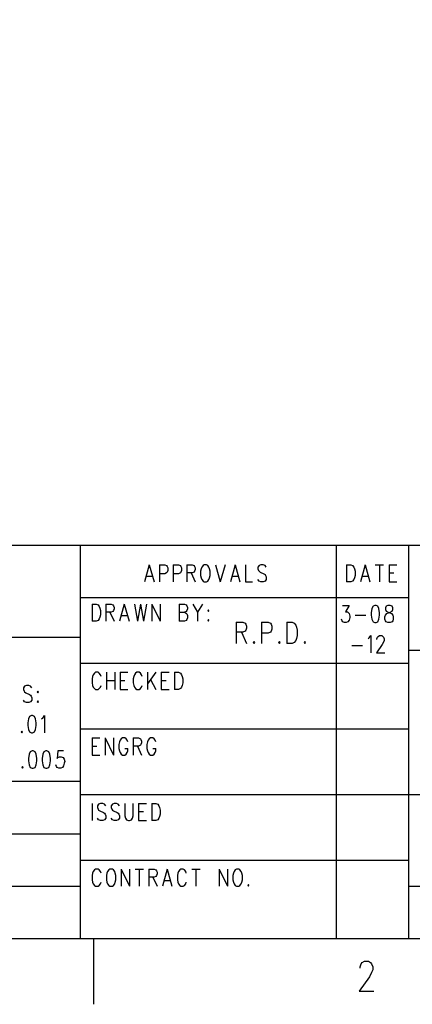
# Model space of a CAD drawing. Extents: x 2 to 38, y 4.3 to 27.6.
# Tile 23 of 31: x 28.4 to 31.6, y 4.3 to 12.3. Entities that reach past the tile are written whole.
import ezdxf

# ---------------------------------------------------------------- set-up
doc = ezdxf.new("R2010")
doc.units = 0
doc.layers.add('pho', color=1, linetype='CONTINUOUS')

msp = doc.modelspace()

# ---------------------------------------------------------------- linework, layer by layer
at = {"layer": 'pho', "color": 1}
for points in [[(2.54174, 4.85581), (2.54174, 27.07542), (37.45826, 27.07542), (37.45826, 4.85581), (2.54174, 4.85581)], [(23.49165, 4.85581), (23.49165, 8.03004), (37.45826, 8.03004)], [(28.88784, 8.03004), (28.88784, 4.85581)], [(30.95109, 8.03004), (30.95109, 4.85581)], [(31.53304, 8.03004), (31.53304, 4.85581)], [(29.44478, 7.87265), (29.4063, 7.73378)], [(29.44478, 7.87265), (29.48325, 7.73378)], [(29.52654, 7.87265), (29.52654, 7.73378)], [(29.52654, 7.87265), (29.56982, 7.87265), (29.58425, 7.86604), (29.58906, 7.85942), (29.59387, 7.8462), (29.59387, 7.82636), (29.58906, 7.81313), (29.58425, 7.80652), (29.56982, 7.79991), (29.52654, 7.79991)], [(29.63715, 7.87265), (29.63715, 7.73378)], [(29.63715, 7.87265), (29.68044, 7.87265), (29.69487, 7.86604), (29.69968, 7.85942), (29.70449, 7.8462), (29.70449, 7.82636), (29.69968, 7.81313), (29.69487, 7.80652), (29.68044, 7.79991), (29.63715, 7.79991)], [(29.74777, 7.87265), (29.74777, 7.73378)], [(29.74777, 7.87265), (29.79106, 7.87265), (29.80548, 7.86604), (29.81029, 7.85942), (29.8151, 7.8462), (29.8151, 7.83297), (29.81029, 7.81974), (29.80548, 7.81313), (29.79106, 7.80652), (29.74777, 7.80652)], [(29.88725, 7.87265), (29.87763, 7.86604), (29.86801, 7.85281), (29.8632, 7.83958), (29.85839, 7.81974), (29.85839, 7.78668), (29.8632, 7.76684), (29.86801, 7.75362), (29.87763, 7.74039), (29.88725, 7.73378), (29.90648, 7.73378), (29.9161, 7.74039), (29.92572, 7.75362), (29.93053, 7.76684), (29.93534, 7.78668), (29.93534, 7.81974), (29.93053, 7.83958), (29.92572, 7.85281), (29.9161, 7.86604), (29.90648, 7.87265), (29.88725, 7.87265)], [(29.97862, 7.87265), (30.0171, 7.73378)], [(30.05558, 7.87265), (30.0171, 7.73378)], [(30.13734, 7.87265), (30.09886, 7.73378)], [(30.13734, 7.87265), (30.17581, 7.73378)], [(30.2191, 7.87265), (30.2191, 7.73378), (30.27681, 7.73378)], [(30.38743, 7.85281), (30.37781, 7.86604), (30.36338, 7.87265), (30.34414, 7.87265), (30.32971, 7.86604), (30.32009, 7.85281), (30.32009, 7.83958), (30.3249, 7.82636), (30.32971, 7.81974), (30.33933, 7.81313), (30.36819, 7.79991), (30.37781, 7.79329), (30.38262, 7.78668), (30.38743, 7.77345), (30.38743, 7.75362), (30.37781, 7.74039), (30.36338, 7.73378), (30.34414, 7.73378), (30.32971, 7.74039), (30.32009, 7.75362)], [(31.03574, 7.87265), (31.03574, 7.73378)], [(31.03574, 7.87265), (31.06941, 7.87265), (31.08383, 7.86604), (31.09345, 7.85281), (31.09826, 7.83958), (31.10307, 7.81974), (31.10307, 7.78668), (31.09826, 7.76684), (31.09345, 7.75362), (31.08383, 7.74039), (31.06941, 7.73378), (31.03574, 7.73378)], [(31.18483, 7.87265), (31.14636, 7.73378)], [(31.18483, 7.87265), (31.22331, 7.73378)], [(31.26659, 7.87265), (31.33392, 7.87265)], [(31.30026, 7.87265), (31.30026, 7.73378)], [(31.37721, 7.87265), (31.37721, 7.73378)], [(31.37721, 7.87265), (31.43973, 7.87265)], [(29.78144, 7.80652), (29.8151, 7.73378)], [(31.37721, 7.80652), (31.41569, 7.80652)], [(29.42073, 7.78007), (29.46882, 7.78007)], [(30.11329, 7.78007), (30.16138, 7.78007)], [(31.16078, 7.78007), (31.20888, 7.78007)], [(31.37721, 7.73378), (31.43973, 7.73378)], [(28.88784, 7.60681), (31.53304, 7.60681)], [(28.98307, 7.55523), (28.98307, 7.41635)], [(28.98307, 7.55523), (29.01674, 7.55523), (29.03117, 7.54861), (29.04078, 7.53539), (29.04559, 7.52216), (29.0504, 7.50232), (29.0504, 7.46926), (29.04559, 7.44942), (29.04078, 7.43619), (29.03117, 7.42297), (29.01674, 7.41635), (28.98307, 7.41635)], [(29.09369, 7.55523), (29.09369, 7.41635)], [(29.09369, 7.55523), (29.13697, 7.55523), (29.1514, 7.54861), (29.15621, 7.542), (29.16102, 7.52877), (29.16102, 7.51555), (29.15621, 7.50232), (29.1514, 7.49571), (29.13697, 7.4891), (29.09369, 7.4891)], [(29.24278, 7.55523), (29.2043, 7.41635)], [(29.24278, 7.55523), (29.28126, 7.41635)], [(29.32454, 7.55523), (29.34859, 7.41635)], [(29.37264, 7.55523), (29.34859, 7.41635)], [(29.37264, 7.55523), (29.39668, 7.41635)], [(29.42073, 7.55523), (29.39668, 7.41635)], [(29.46401, 7.55523), (29.46401, 7.41635)], [(29.46401, 7.55523), (29.53135, 7.41635)], [(29.53135, 7.55523), (29.53135, 7.41635)], [(29.68525, 7.55523), (29.68525, 7.41635)], [(29.68525, 7.55523), (29.72853, 7.55523), (29.74296, 7.54861), (29.74777, 7.542), (29.75258, 7.52877), (29.75258, 7.51555), (29.74777, 7.50232), (29.74296, 7.49571), (29.72853, 7.4891)], [(29.79587, 7.55523), (29.83434, 7.4891), (29.83434, 7.41635)], [(29.87282, 7.55523), (29.83434, 7.4891)], [(29.12735, 7.4891), (29.16102, 7.41635)], [(29.68525, 7.4891), (29.72853, 7.4891), (29.74296, 7.48248), (29.74777, 7.47587), (29.75258, 7.46264), (29.75258, 7.44281), (29.74777, 7.42958), (29.74296, 7.42297), (29.72853, 7.41635), (29.68525, 7.41635)], [(29.92091, 7.50893), (29.9161, 7.50232), (29.92091, 7.49571), (29.92572, 7.50232), (29.92091, 7.50893)], [(31.05594, 7.54464), (31.02708, 7.49174), (31.04151, 7.49174), (31.05113, 7.48513), (31.05594, 7.47852), (31.06075, 7.45868), (31.06075, 7.44545), (31.05594, 7.42561), (31.04632, 7.41239), (31.03189, 7.40577), (31.01746, 7.40577), (31.00304, 7.41239), (30.99823, 7.419), (30.99342, 7.43222)], [(31.00304, 7.54464), (31.05594, 7.54464)], [(31.26274, 7.54464), (31.24832, 7.53803), (31.2387, 7.51819), (31.23389, 7.48513), (31.23389, 7.46529), (31.2387, 7.43222), (31.24832, 7.41239), (31.26274, 7.40577)], [(31.26274, 7.40577), (31.27236, 7.40577), (31.28679, 7.41239), (31.29641, 7.43222), (31.30122, 7.46529), (31.30122, 7.48513), (31.29641, 7.51819), (31.28679, 7.53803), (31.27236, 7.54464)], [(31.27236, 7.54464), (31.26274, 7.54464)], [(31.36855, 7.54464), (31.35412, 7.53803), (31.34931, 7.52481), (31.34931, 7.51158), (31.35412, 7.49835), (31.36374, 7.49174), (31.38298, 7.48513), (31.39741, 7.47852), (31.40703, 7.46529), (31.41184, 7.45206), (31.41184, 7.43222), (31.40703, 7.419), (31.40222, 7.41239), (31.38779, 7.40577), (31.36855, 7.40577), (31.35412, 7.41239), (31.34931, 7.419), (31.34451, 7.43222), (31.34451, 7.45206), (31.34931, 7.46529), (31.35893, 7.47852), (31.37336, 7.48513), (31.3926, 7.49174), (31.40222, 7.49835), (31.40703, 7.51158), (31.40703, 7.52481), (31.40222, 7.53803), (31.38779, 7.54464)], [(31.38779, 7.54464), (31.36855, 7.54464)], [(29.21873, 7.46264), (29.26683, 7.46264)], [(29.92091, 7.42958), (29.9161, 7.42297), (29.92091, 7.41635), (29.92572, 7.42297), (29.92091, 7.42958)], [(30.14484, 7.41007), (30.14484, 7.23648)], [(30.14484, 7.41007), (30.19895, 7.41007), (30.21698, 7.4018), (30.22299, 7.39354), (30.229, 7.37701), (30.229, 7.36047), (30.22299, 7.34394), (30.21698, 7.33567), (30.19895, 7.32741), (30.14484, 7.32741)], [(30.34924, 7.41007), (30.34924, 7.23648)], [(30.34924, 7.41007), (30.40335, 7.41007), (30.42138, 7.4018), (30.42739, 7.39354), (30.43341, 7.37701), (30.43341, 7.35221), (30.42739, 7.33567), (30.42138, 7.32741), (30.40335, 7.31914), (30.34924, 7.31914)], [(30.55364, 7.41007), (30.55364, 7.23648)], [(30.55364, 7.41007), (30.59572, 7.41007), (30.61376, 7.4018), (30.62578, 7.38527), (30.63179, 7.36874), (30.63781, 7.34394), (30.63781, 7.30261), (30.63179, 7.27781), (30.62578, 7.26128), (30.61376, 7.24475), (30.59572, 7.23648), (30.55364, 7.23648)], [(31.10403, 7.46529), (31.1906, 7.46529)], [(30.18692, 7.32741), (30.229, 7.23648)], [(26.03104, 7.28938), (28.88784, 7.28938)], [(30.28912, 7.25301), (30.28311, 7.24475), (30.28912, 7.23648), (30.29513, 7.24475), (30.28912, 7.25301)], [(30.49352, 7.25301), (30.48751, 7.24475), (30.49352, 7.23648), (30.49954, 7.24475), (30.49352, 7.25301)], [(30.69792, 7.25301), (30.69191, 7.24475), (30.69792, 7.23648), (30.70394, 7.24475), (30.69792, 7.25301)], [(31.20792, 7.27484), (31.21754, 7.28145), (31.23196, 7.30129), (31.23196, 7.16241)], [(31.28006, 7.26822), (31.28006, 7.27484), (31.28487, 7.28806), (31.28968, 7.29467), (31.2993, 7.30129), (31.31853, 7.30129), (31.32815, 7.29467), (31.33296, 7.28806), (31.33777, 7.27484), (31.33777, 7.26161), (31.33296, 7.24838), (31.32334, 7.22854), (31.27525, 7.16241), (31.34258, 7.16241)], [(31.07806, 7.22193), (31.16463, 7.22193)], [(31.53304, 7.18358), (37.45826, 7.18358)], [(28.88784, 7.07777), (31.53304, 7.07777)], [(29.05521, 6.97196), (29.0504, 6.98519), (29.04078, 6.99841), (29.03117, 7.00503), (29.01193, 7.00503), (29.00231, 6.99841), (28.99269, 6.98519), (28.98788, 6.97196), (28.98307, 6.95212), (28.98307, 6.91906), (28.98788, 6.89922), (28.99269, 6.88599), (29.00231, 6.87277), (29.01193, 6.86615), (29.03117, 6.86615), (29.04078, 6.87277), (29.0504, 6.88599), (29.05521, 6.89922)], [(29.0985, 7.00503), (29.0985, 6.86615)], [(29.16583, 7.00503), (29.16583, 6.86615)], [(29.20911, 7.00503), (29.20911, 6.86615)], [(29.20911, 7.00503), (29.27164, 7.00503)], [(29.38706, 6.97196), (29.38225, 6.98519), (29.37264, 6.99841), (29.36302, 7.00503), (29.34378, 7.00503), (29.33416, 6.99841), (29.32454, 6.98519), (29.31973, 6.97196), (29.31492, 6.95212), (29.31492, 6.91906), (29.31973, 6.89922), (29.32454, 6.88599), (29.33416, 6.87277), (29.34378, 6.86615), (29.36302, 6.86615), (29.37264, 6.87277), (29.38225, 6.88599), (29.38706, 6.89922)], [(29.43035, 7.00503), (29.43035, 6.86615)], [(29.49768, 7.00503), (29.43035, 6.91244)], [(29.54097, 7.00503), (29.54097, 6.86615)], [(29.54097, 7.00503), (29.60349, 7.00503)], [(29.64677, 7.00503), (29.64677, 6.86615)], [(29.64677, 7.00503), (29.68044, 7.00503), (29.69487, 6.99841), (29.70449, 6.98519), (29.7093, 6.97196), (29.71411, 6.95212), (29.71411, 6.91906), (29.7093, 6.89922), (29.70449, 6.88599), (29.69487, 6.87277), (29.68044, 6.86615), (29.64677, 6.86615)], [(29.0985, 6.9389), (29.16583, 6.9389)], [(29.20911, 6.9389), (29.24759, 6.9389)], [(29.4544, 6.94551), (29.49768, 6.86615)], [(29.54097, 6.9389), (29.57944, 6.9389)], [(28.49732, 6.87938), (28.4877, 6.89261), (28.47327, 6.89922), (28.45403, 6.89922), (28.4396, 6.89261), (28.42999, 6.87938), (28.42999, 6.86615), (28.43479, 6.85293), (28.4396, 6.84631), (28.44922, 6.8397), (28.47808, 6.82648), (28.4877, 6.81986), (28.49251, 6.81325), (28.49732, 6.80002), (28.49732, 6.78018), (28.4877, 6.76696), (28.47327, 6.76035), (28.45403, 6.76035), (28.4396, 6.76696), (28.42999, 6.78018)], [(28.54541, 6.85293), (28.5406, 6.84631), (28.54541, 6.8397), (28.55022, 6.84631), (28.54541, 6.85293)], [(29.20911, 6.86615), (29.27164, 6.86615)], [(29.54097, 6.86615), (29.60349, 6.86615)], [(28.54541, 6.77357), (28.5406, 6.76696), (28.54541, 6.76035), (28.55022, 6.76696), (28.54541, 6.77357)], [(28.49443, 6.65586), (28.48, 6.64925), (28.47038, 6.62941), (28.46558, 6.59634), (28.46558, 6.5765), (28.47038, 6.54344), (28.48, 6.5236), (28.49443, 6.51699), (28.50405, 6.51699), (28.51848, 6.5236), (28.5281, 6.54344), (28.53291, 6.5765), (28.53291, 6.59634), (28.5281, 6.62941), (28.51848, 6.64925), (28.50405, 6.65586), (28.49443, 6.65586)], [(28.57619, 6.62941), (28.58581, 6.63602), (28.60024, 6.65586), (28.60024, 6.51699)], [(28.41748, 6.53021), (28.41267, 6.5236), (28.41748, 6.51699), (28.42229, 6.5236), (28.41748, 6.53021)], [(28.88784, 6.54873), (31.53304, 6.54873)], [(28.98307, 6.47599), (28.98307, 6.33711)], [(28.98307, 6.47599), (29.04559, 6.47599)], [(29.08888, 6.47599), (29.08888, 6.33711)], [(29.08888, 6.47599), (29.15621, 6.33711)], [(29.15621, 6.47599), (29.15621, 6.33711)], [(29.27164, 6.44292), (29.26683, 6.45615), (29.25721, 6.46937), (29.24759, 6.47599), (29.22835, 6.47599), (29.21873, 6.46937), (29.20911, 6.45615), (29.2043, 6.44292), (29.1995, 6.42308), (29.1995, 6.39002), (29.2043, 6.37018), (29.20911, 6.35695), (29.21873, 6.34373), (29.22835, 6.33711)], [(29.31492, 6.47599), (29.31492, 6.33711)], [(29.31492, 6.47599), (29.35821, 6.47599), (29.37264, 6.46937), (29.37744, 6.46276), (29.38225, 6.44954), (29.38225, 6.43631), (29.37744, 6.42308), (29.37264, 6.41647), (29.35821, 6.40986), (29.31492, 6.40986)], [(29.49768, 6.44292), (29.49287, 6.45615), (29.48325, 6.46937), (29.47363, 6.47599), (29.4544, 6.47599), (29.44478, 6.46937), (29.43516, 6.45615), (29.43035, 6.44292), (29.42554, 6.42308), (29.42554, 6.39002), (29.43035, 6.37018), (29.43516, 6.35695), (29.44478, 6.34373), (29.4544, 6.33711)], [(28.49924, 6.37018), (28.48481, 6.36357), (28.47519, 6.34373), (28.47038, 6.31066), (28.47038, 6.29082), (28.47519, 6.25776), (28.48481, 6.23792), (28.49924, 6.23131), (28.50886, 6.23131), (28.52329, 6.23792), (28.53291, 6.25776), (28.53772, 6.29082), (28.53772, 6.31066), (28.53291, 6.34373), (28.52329, 6.36357), (28.50886, 6.37018), (28.49924, 6.37018)], [(28.60986, 6.37018), (28.59543, 6.36357), (28.58581, 6.34373), (28.581, 6.31066), (28.581, 6.29082), (28.58581, 6.25776), (28.59543, 6.23792), (28.60986, 6.23131), (28.61948, 6.23131), (28.63391, 6.23792), (28.64352, 6.25776), (28.64833, 6.29082), (28.64833, 6.31066), (28.64352, 6.34373), (28.63391, 6.36357), (28.61948, 6.37018), (28.60986, 6.37018)], [(28.75414, 6.37018), (28.70605, 6.37018), (28.70124, 6.31066), (28.70605, 6.31728), (28.72048, 6.32389), (28.7349, 6.32389), (28.74933, 6.31728), (28.75895, 6.30405), (28.76376, 6.28421), (28.75895, 6.27099), (28.75414, 6.25115), (28.74452, 6.23792), (28.73009, 6.23131), (28.71567, 6.23131), (28.70124, 6.23792), (28.69643, 6.24453), (28.69162, 6.25776)], [(28.98307, 6.40986), (29.02155, 6.40986)], [(29.24759, 6.33711), (29.25721, 6.34373), (29.26683, 6.35695), (29.27164, 6.37018), (29.27164, 6.39002)], [(29.24759, 6.39002), (29.27164, 6.39002)], [(29.34859, 6.40986), (29.38225, 6.33711)], [(29.47363, 6.33711), (29.48325, 6.34373), (29.49287, 6.35695), (29.49768, 6.37018), (29.49768, 6.39002)], [(29.47363, 6.39002), (29.49768, 6.39002)], [(28.98307, 6.33711), (29.04559, 6.33711)], [(29.22835, 6.33711), (29.24759, 6.33711)], [(29.4544, 6.33711), (29.47363, 6.33711)], [(28.42229, 6.24453), (28.41748, 6.23792), (28.42229, 6.23131), (28.4271, 6.23792), (28.42229, 6.24453)], [(26.03104, 6.1255), (28.88784, 6.1255)], [(28.88784, 6.01969), (31.53304, 6.01969)], [(31.53304, 6.01969), (37.45826, 6.01969)], [(28.98307, 5.94695), (28.98307, 5.80808)], [(29.09369, 5.92711), (29.08407, 5.94034), (29.06964, 5.94695), (29.0504, 5.94695), (29.03597, 5.94034), (29.02636, 5.92711), (29.02636, 5.91388), (29.03117, 5.90066), (29.03597, 5.89405), (29.04559, 5.88743), (29.07445, 5.87421), (29.08407, 5.86759), (29.08888, 5.86098), (29.09369, 5.84775), (29.09369, 5.82792), (29.08407, 5.81469), (29.06964, 5.80808), (29.0504, 5.80808), (29.03597, 5.81469), (29.02636, 5.82792)], [(29.2043, 5.92711), (29.19469, 5.94034), (29.18026, 5.94695), (29.16102, 5.94695), (29.14659, 5.94034), (29.13697, 5.92711), (29.13697, 5.91388), (29.14178, 5.90066), (29.14659, 5.89405), (29.15621, 5.88743), (29.18507, 5.87421), (29.19469, 5.86759), (29.1995, 5.86098), (29.2043, 5.84775), (29.2043, 5.82792), (29.19469, 5.81469), (29.18026, 5.80808), (29.16102, 5.80808), (29.14659, 5.81469), (29.13697, 5.82792)], [(29.24759, 5.94695), (29.24759, 5.84775), (29.2524, 5.82792), (29.26202, 5.81469), (29.27645, 5.80808), (29.28607, 5.80808), (29.30049, 5.81469), (29.31011, 5.82792), (29.31492, 5.84775), (29.31492, 5.94695)], [(29.35821, 5.94695), (29.35821, 5.80808)], [(29.35821, 5.94695), (29.42073, 5.94695)], [(29.35821, 5.88082), (29.39668, 5.88082)], [(29.46401, 5.94695), (29.46401, 5.80808)], [(29.46401, 5.94695), (29.49768, 5.94695), (29.51211, 5.94034), (29.52173, 5.92711), (29.52654, 5.91388), (29.53135, 5.89405), (29.53135, 5.86098), (29.52654, 5.84114), (29.52173, 5.82792), (29.51211, 5.81469), (29.49768, 5.80808), (29.46401, 5.80808)], [(29.35821, 5.80808), (29.42073, 5.80808)], [(26.03104, 5.70227), (28.88784, 5.70227)], [(28.88784, 5.49065), (31.53304, 5.49065)], [(29.05521, 5.38485), (29.0504, 5.39807), (29.04078, 5.4113), (29.03117, 5.41791), (29.01193, 5.41791), (29.00231, 5.4113), (28.99269, 5.39807), (28.98788, 5.38485), (28.98307, 5.36501), (28.98307, 5.33194), (28.98788, 5.3121), (28.99269, 5.29888), (29.00231, 5.28565), (29.01193, 5.27904), (29.03117, 5.27904), (29.04078, 5.28565), (29.0504, 5.29888), (29.05521, 5.3121)], [(29.11774, 5.4113), (29.10812, 5.39807), (29.10331, 5.38485), (29.0985, 5.36501), (29.0985, 5.33194), (29.10331, 5.3121), (29.10812, 5.29888), (29.11774, 5.28565)], [(29.12735, 5.41791), (29.11774, 5.4113)], [(29.11774, 5.28565), (29.12735, 5.27904), (29.14659, 5.27904), (29.15621, 5.28565), (29.16583, 5.29888), (29.17064, 5.3121), (29.17545, 5.33194), (29.17545, 5.36501), (29.17064, 5.38485), (29.16583, 5.39807), (29.15621, 5.4113), (29.14659, 5.41791), (29.12735, 5.41791)], [(29.21873, 5.41791), (29.21873, 5.27904)], [(29.21873, 5.41791), (29.28607, 5.27904)], [(29.28607, 5.41791), (29.28607, 5.27904)], [(29.32935, 5.41791), (29.39668, 5.41791)], [(29.36302, 5.41791), (29.36302, 5.27904)], [(29.43997, 5.41791), (29.43997, 5.27904)], [(29.43997, 5.41791), (29.48325, 5.41791), (29.49768, 5.4113), (29.50249, 5.40468), (29.5073, 5.39146), (29.5073, 5.37823), (29.50249, 5.36501), (29.49768, 5.35839), (29.48325, 5.35178), (29.43997, 5.35178)], [(29.58906, 5.41791), (29.55058, 5.27904)], [(29.58906, 5.41791), (29.62754, 5.27904)], [(29.74296, 5.38485), (29.73815, 5.39807), (29.72853, 5.4113), (29.71891, 5.41791), (29.69968, 5.41791), (29.69006, 5.4113), (29.68044, 5.39807), (29.67563, 5.38485), (29.67082, 5.36501), (29.67082, 5.33194), (29.67563, 5.3121), (29.68044, 5.29888), (29.69006, 5.28565), (29.69968, 5.27904), (29.71891, 5.27904), (29.72853, 5.28565), (29.73815, 5.29888), (29.74296, 5.3121)], [(29.78625, 5.41791), (29.85358, 5.41791)], [(29.81991, 5.41791), (29.81991, 5.27904)], [(30.00748, 5.41791), (30.00748, 5.27904)], [(30.00748, 5.41791), (30.07481, 5.27904)], [(30.07481, 5.41791), (30.07481, 5.27904)], [(30.14696, 5.41791), (30.13734, 5.4113), (30.12772, 5.39807), (30.12291, 5.38485), (30.1181, 5.36501), (30.1181, 5.33194), (30.12291, 5.3121), (30.12772, 5.29888), (30.13734, 5.28565), (30.14696, 5.27904), (30.16619, 5.27904), (30.17581, 5.28565), (30.18543, 5.29888), (30.19024, 5.3121), (30.19505, 5.33194), (30.19505, 5.36501), (30.19024, 5.38485), (30.18543, 5.39807), (30.17581, 5.4113), (30.16619, 5.41791), (30.14696, 5.41791)], [(29.47363, 5.35178), (29.5073, 5.27904)], [(29.56501, 5.32533), (29.61311, 5.32533)], [(26.03104, 5.27904), (28.88784, 5.27904)], [(30.24314, 5.29226), (30.23833, 5.28565), (30.24314, 5.27904), (30.24795, 5.28565), (30.24314, 5.29226)], [(31.53304, 5.27904), (37.45826, 5.27904)], [(28.99365, 4.85581), (28.99365, 4.32677)], [(31.14467, 4.61774), (31.14467, 4.62931), (31.15309, 4.65246), (31.16151, 4.66403), (31.17834, 4.6756), (31.21201, 4.6756), (31.22884, 4.66403), (31.23725, 4.65246), (31.24567, 4.62931), (31.24567, 4.60617), (31.23725, 4.58302), (31.22042, 4.5483), (31.13626, 4.43258), (31.25409, 4.43258)]]:
    msp.add_lwpolyline(points, dxfattribs=at)

doc.saveas('drawing.dxf')
